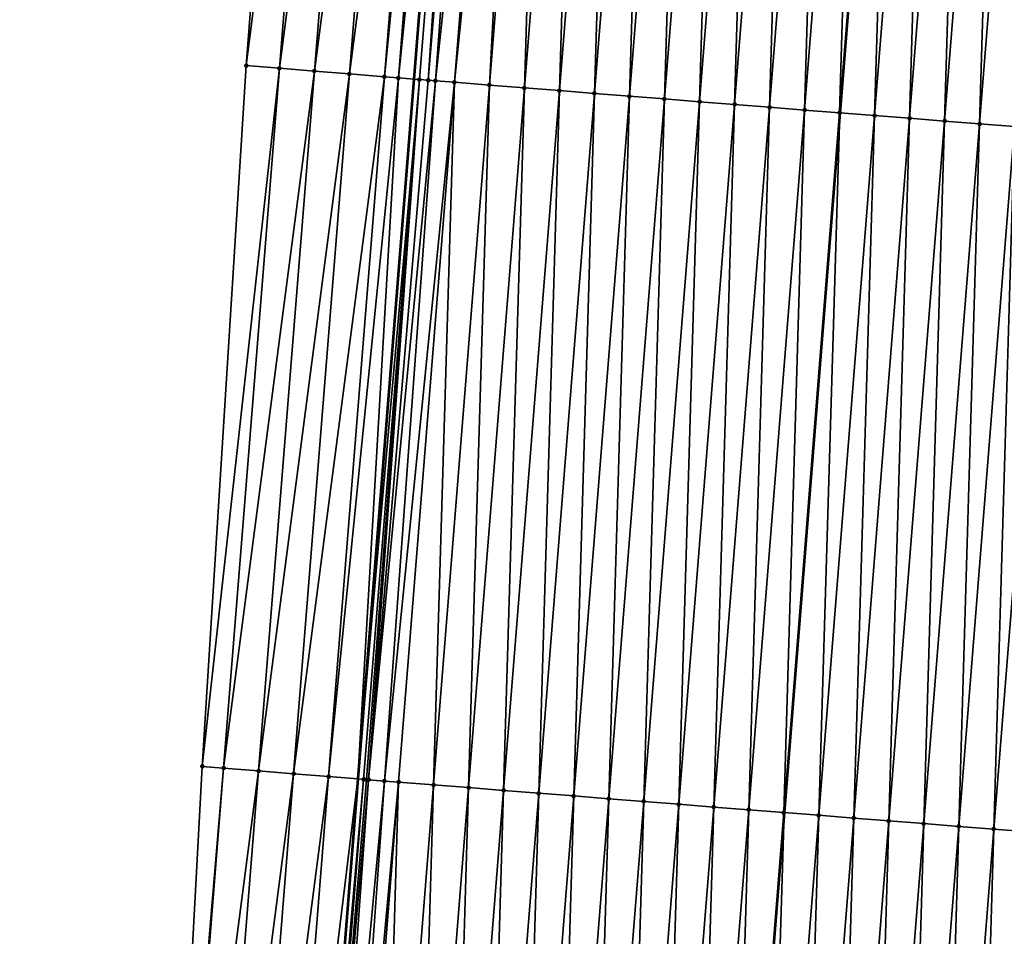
# Model space of a CAD drawing. Header units: feet. Extents: x 2017424 to 2024169, y 808042 to 818730.
# Tile 96 of 256: x 2023627 to 2023655, y 811117 to 811143. Entities that reach past the tile are written whole.
import ezdxf

# ---------------------------------------------------------------- set-up
doc = ezdxf.new("R2010")
doc.units = ezdxf.units.FT
doc.header["$MEASUREMENT"] = 0
for name, color, linetype, lineweight in [('EP_Travel Lane', 172, 'Continuous', 53), ('NB-Road Shots', 141, 'Continuous', 100), ('NB-Road X-Section', 40, 'Continuous', 13), ('STRIPING', 60, 'Continuous', 53)]:
    doc.layers.add(name, color=color, linetype=linetype, lineweight=lineweight)
doc.layers.add('I-77-MM15-17_NB-Surface-BORDER', color=7, linetype='Continuous')
doc.layers.add('I-77-MM15-17_NB-Surface-TIN', color=7, linetype='Continuous')

msp = doc.modelspace()

# ---------------------------------------------------------------- linework, layer by layer
at = {"layer": 'EP_Travel Lane'}
msp.add_polyline3d([(2023653.867909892, 811341.0064724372, 322.7470970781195), (2023652.255299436, 811321.0824451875, 322.0886459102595), (2023650.642672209, 811301.158210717, 321.4362329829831), (2023649.030079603, 811281.2344039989, 320.7713560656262), (2023647.417599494, 811261.3119871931, 320.0659940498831), (2023645.805197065, 811241.3905301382, 319.3326731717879), (2023644.192728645, 811221.4682577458, 318.623104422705), (2023642.580251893, 811201.5458824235, 317.9165338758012), (2023640.967806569, 811181.6238953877, 317.1986529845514), (2023639.833443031, 811167.6086755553, 316.6899796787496), (2023639.355366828, 811161.7019773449, 316.4787642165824), (2023637.758929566, 811141.7648257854, 315.7900399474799), (2023636.170137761, 811121.8403172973, 315.090254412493), (2023634.581368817, 811101.9160954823, 314.3822462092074), (2023632.992559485, 811081.9913671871, 313.6887602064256), (2023631.403620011, 811062.0650068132, 313.0420746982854)], dxfattribs=at)
at = {"layer": 'I-77-MM15-17_NB-Surface-BORDER', "color": 3, "linetype": 'Continuous', "lineweight": -3}
msp.add_polyline3d([(2023626.538990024, 811062.4591581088, 312.8642135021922), (2023628.913183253, 811082.3210634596, 313.5632817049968), (2023630.659909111, 811102.2326302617, 314.2729849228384), (2023631.737265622, 811122.1979233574, 314.9727057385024), (2023632.989990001, 811142.1491941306, 315.6735166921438), (2023634.531427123, 811162.0954678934, 316.3505760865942), (2023635.007824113, 811168.0022780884, 316.5624701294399), (2023636.13821773, 811182.017942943, 317.067529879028), (2023637.7449928, 811201.9402253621, 317.7900971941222), (2023640.348497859, 811221.7817024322, 318.5247307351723), (2023641.955325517, 811241.7046368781, 319.2283055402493), (2023642.978460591, 811261.6748807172, 319.9251303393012), (2023644.831817, 811281.578323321, 320.6173826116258), (2023646.851594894, 811301.4682327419, 321.3128477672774), (2023648.521568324, 811321.3878087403, 321.9662261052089), (2023650.249993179, 811341.3034614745, 322.5967161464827)], dxfattribs=at)
at = {"layer": 'I-77-MM15-17_NB-Surface-TIN', "color": 128, "linetype": 'Continuous', "lineweight": -3}
for points in [[(2023632.989990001, 811142.1491941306, 315.6735166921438), (2023635.528129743, 811162.0143232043, 316.3725264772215), (2023634.531427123, 811162.0954678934, 316.3505760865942)], [(2023632.989990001, 811142.1491941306, 315.6735166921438), (2023633.932953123, 811142.073259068, 315.6946719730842), (2023635.528129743, 811162.0143232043, 316.3725264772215)], [(2023633.932953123, 811142.073259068, 315.6946719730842), (2023636.524810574, 811161.9329083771, 316.4023456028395), (2023635.528129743, 811162.0143232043, 316.3725264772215)], [(2023633.932953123, 811142.073259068, 315.6946719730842), (2023634.929710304, 811141.9927848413, 315.7229391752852), (2023636.524810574, 811161.9329083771, 316.4023456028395)], [(2023634.929710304, 811141.9927848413, 315.7229391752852), (2023637.521504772, 811161.8516592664, 316.4273376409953), (2023636.524810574, 811161.9329083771, 316.4023456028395)], [(2023634.929710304, 811141.9927848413, 315.7229391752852), (2023635.926465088, 811141.9122805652, 315.7520680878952), (2023637.521504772, 811161.8516592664, 316.4273376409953)], [(2023635.926465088, 811141.9122805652, 315.7520680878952), (2023638.51817732, 811161.7701417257, 316.4601486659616), (2023637.521504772, 811161.8516592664, 316.4273376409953)], [(2023635.926465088, 811141.9122805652, 315.7520680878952), (2023636.923225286, 811141.8318441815, 315.7792500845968), (2023638.51817732, 811161.7701417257, 316.4601486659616)], [(2023636.923225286, 811141.8318441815, 315.7792500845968), (2023638.888779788, 811161.7397786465, 316.4738429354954), (2023638.51817732, 811161.7701417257, 316.4601486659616)], [(2023636.923225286, 811141.8318441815, 315.7792500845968), (2023637.321440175, 811141.799718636, 315.7898379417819), (2023638.888779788, 811161.7397786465, 316.4738429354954)], [(2023637.321440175, 811141.799718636, 315.7898379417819), (2023639.355366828, 811161.7019773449, 316.4787642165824), (2023638.888779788, 811161.7397786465, 316.4738429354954)], [(2023637.321440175, 811141.799718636, 315.7898379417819), (2023637.758929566, 811141.7648257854, 315.7900399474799), (2023639.355366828, 811161.7019773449, 316.4787642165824)], [(2023639.514884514, 811161.6890537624, 316.4804467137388), (2023639.355366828, 811161.7019773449, 316.4787642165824), (2023637.758929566, 811141.7648257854, 315.7900399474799)], [(2023637.920030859, 811141.7519768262, 315.7901143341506), (2023639.514884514, 811161.6890537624, 316.4804467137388), (2023637.758929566, 811141.7648257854, 315.7900399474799)], [(2023637.920030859, 811141.7519768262, 315.7901143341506), (2023638.172350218, 811141.731765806, 315.7927036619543), (2023639.514884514, 811161.6890537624, 316.4804467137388)], [(2023638.172350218, 811141.731765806, 315.7927036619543), (2023639.836148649, 811161.6629842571, 316.485044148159), (2023639.514884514, 811161.6890537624, 316.4804467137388)], [(2023638.172350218, 811141.731765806, 315.7927036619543), (2023638.377228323, 811141.7154869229, 315.791043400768), (2023639.836148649, 811161.6629842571, 316.485044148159)], [(2023638.377228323, 811141.7154869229, 315.791043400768), (2023640.511664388, 811161.608866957, 316.4744953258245), (2023639.836148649, 811161.6629842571, 316.485044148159)], [(2023638.377228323, 811141.7154869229, 315.791043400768), (2023638.916897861, 811141.6728798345, 315.7788872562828), (2023640.511664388, 811161.608866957, 316.4744953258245)], [(2023638.916897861, 811141.6728798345, 315.7788872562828), (2023640.964148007, 811161.5725442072, 316.4695456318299), (2023640.511664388, 811161.608866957, 316.4744953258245)], [(2023638.916897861, 811141.6728798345, 315.7788872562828), (2023639.913788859, 811141.594083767, 315.7590307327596), (2023640.964148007, 811161.5725442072, 316.4695456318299)], [(2023639.913788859, 811141.594083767, 315.7590307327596), (2023641.508471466, 811161.5290174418, 316.4587191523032), (2023640.964148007, 811161.5725442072, 316.4695456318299)], [(2023639.913788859, 811141.594083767, 315.7590307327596), (2023640.910684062, 811141.5153404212, 315.7376623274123), (2023641.508471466, 811161.5290174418, 316.4587191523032)], [(2023640.910684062, 811141.5153404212, 315.7376623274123), (2023642.505290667, 811161.4493182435, 316.4385644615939), (2023641.508471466, 811161.5290174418, 316.4587191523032)], [(2023640.910684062, 811141.5153404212, 315.7376623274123), (2023641.907565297, 811141.4364219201, 315.7213167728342), (2023642.505290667, 811161.4493182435, 316.4385644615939)], [(2023641.907565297, 811141.4364219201, 315.7213167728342), (2023643.502095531, 811161.369441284, 316.4235877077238), (2023642.505290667, 811161.4493182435, 316.4385644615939)], [(2023641.907565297, 811141.4364219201, 315.7213167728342), (2023642.904445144, 811141.3574860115, 315.7054703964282), (2023643.502095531, 811161.369441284, 316.4235877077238)], [(2023642.904445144, 811141.3574860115, 315.7054703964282), (2023644.498895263, 811161.2895006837, 316.4104647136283), (2023643.502095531, 811161.369441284, 316.4235877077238)], [(2023642.904445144, 811141.3574860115, 315.7054703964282), (2023643.901325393, 811141.2785551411, 315.6894795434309), (2023644.498895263, 811161.2895006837, 316.4104647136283)], [(2023643.901325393, 811141.2785551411, 315.6894795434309), (2023645.49570034, 811161.2096263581, 316.3954112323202), (2023644.498895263, 811161.2895006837, 316.4104647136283)], [(2023643.901325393, 811141.2785551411, 315.6894795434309), (2023644.898219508, 811141.1997981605, 315.6685021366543), (2023645.49570034, 811161.2096263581, 316.3954112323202)], [(2023644.898219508, 811141.1997981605, 315.6685021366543), (2023646.492513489, 811161.1298521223, 316.3774422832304), (2023645.49570034, 811161.2096263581, 316.3954112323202)], [(2023644.898219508, 811141.1997981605, 315.6685021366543), (2023645.895115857, 811141.1210692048, 315.6467210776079), (2023646.492513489, 811161.1298521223, 316.3774422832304)], [(2023645.895115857, 811141.1210692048, 315.6467210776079), (2023647.489332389, 811161.050149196, 316.3573961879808), (2023646.492513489, 811161.1298521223, 316.3774422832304)], [(2023645.895115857, 811141.1210692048, 315.6467210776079), (2023646.891984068, 811141.0419873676, 315.6350594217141), (2023647.489332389, 811161.050149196, 316.3573961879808)], [(2023646.891984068, 811141.0419873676, 315.6350594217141), (2023648.486154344, 811160.9704841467, 316.3362467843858), (2023647.489332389, 811161.050149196, 316.3573961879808)], [(2023646.891984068, 811141.0419873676, 315.6350594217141), (2023647.888855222, 811140.9629424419, 315.6223392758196), (2023648.486154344, 811160.9704841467, 316.3362467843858)], [(2023647.888855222, 811140.9629424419, 315.6223392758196), (2023649.482960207, 811160.8906195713, 316.3209092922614), (2023648.486154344, 811160.9704841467, 316.3362467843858)], [(2023647.888855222, 811140.9629424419, 315.6223392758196), (2023648.885749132, 811140.8841828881, 315.6014356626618), (2023649.482960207, 811160.8906195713, 316.3209092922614)], [(2023648.885749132, 811140.8841828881, 315.6014356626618), (2023650.479779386, 811160.8109200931, 316.3007627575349), (2023649.482960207, 811160.8906195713, 316.3209092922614)], [(2023648.885749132, 811140.8841828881, 315.6014356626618), (2023649.882648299, 811140.8054892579, 315.5786415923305), (2023650.479779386, 811160.8109200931, 316.3007627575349)], [(2023649.882648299, 811140.8054892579, 315.5786415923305), (2023651.476601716, 811160.7312596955, 316.2794778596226), (2023650.479779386, 811160.8109200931, 316.3007627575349)], [(2023649.882648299, 811140.8054892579, 315.5786415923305), (2023649.890630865, 811140.8048597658, 315.578440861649), (2023651.476601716, 811160.7312596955, 316.2794778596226)], [(2023651.476601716, 811160.7312596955, 316.2794778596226), (2023649.890630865, 811140.8048597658, 315.578440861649), (2023651.48457801, 811160.7306233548, 316.2792762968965)], [(2023650.879553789, 811140.7268749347, 315.5535732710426), (2023651.48457801, 811160.7306233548, 316.2792762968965), (2023649.890630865, 811140.8048597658, 315.578440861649)], [(2023650.879553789, 811140.7268749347, 315.5535732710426), (2023652.47343486, 811160.651733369, 316.2542876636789), (2023651.48457801, 811160.7306233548, 316.2792762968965)], [(2023650.879553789, 811140.7268749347, 315.5535732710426), (2023651.87646625, 811140.6483480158, 315.5259985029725), (2023652.47343486, 811160.651733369, 316.2542876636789)], [(2023651.87646625, 811140.6483480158, 315.5259985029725), (2023653.470270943, 811160.5722434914, 316.2280357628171), (2023652.47343486, 811160.651733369, 316.2542876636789)], [(2023651.87646625, 811140.6483480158, 315.5259985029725), (2023652.873368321, 811140.5696908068, 315.502160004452), (2023653.470270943, 811160.5722434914, 316.2280357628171)], [(2023652.873368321, 811140.5696908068, 315.502160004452), (2023654.467104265, 811160.4927193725, 316.2027812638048), (2023653.470270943, 811160.5722434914, 316.2280357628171)], [(2023652.873368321, 811140.5696908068, 315.502160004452), (2023653.870270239, 811140.4910316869, 315.4783762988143), (2023654.467104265, 811160.4927193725, 316.2027812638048)], [(2023653.870270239, 811140.4910316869, 315.4783762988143), (2023655.463928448, 811160.4130819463, 316.180827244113), (2023654.467104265, 811160.4927193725, 316.2027812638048)], [(2023653.870270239, 811140.4910316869, 315.4783762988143), (2023654.867146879, 811140.4120555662, 315.4636830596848), (2023655.463928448, 811160.4130819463, 316.180827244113)], [(2023631.737265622, 811122.1979233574, 314.9727057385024), (2023633.932953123, 811142.073259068, 315.6946719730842), (2023632.989990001, 811142.1491941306, 315.6735166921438)], [(2023631.737265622, 811122.1979233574, 314.9727057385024), (2023632.344180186, 811122.1490469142, 314.9863999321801), (2023633.932953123, 811142.073259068, 315.6946719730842)], [(2023632.344180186, 811122.1490469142, 314.9863999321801), (2023634.929710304, 811141.9927848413, 315.7229391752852), (2023633.932953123, 811142.073259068, 315.6946719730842)], [(2023632.344180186, 811122.1490469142, 314.9863999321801), (2023633.340931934, 811122.0685045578, 315.0166207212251), (2023634.929710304, 811141.9927848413, 315.7229391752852)], [(2023633.340931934, 811122.0685045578, 315.0166207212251), (2023635.926465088, 811141.9122805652, 315.7520680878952), (2023634.929710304, 811141.9927848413, 315.7229391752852)], [(2023633.340931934, 811122.0685045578, 315.0166207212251), (2023634.337688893, 811121.9880275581, 315.0449673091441), (2023635.926465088, 811141.9122805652, 315.7520680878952)], [(2023634.337688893, 811121.9880275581, 315.0449673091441), (2023636.923225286, 811141.8318441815, 315.7792500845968), (2023635.926465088, 811141.9122805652, 315.7520680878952)], [(2023634.337688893, 811121.9880275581, 315.0449673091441), (2023635.334447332, 811121.9075691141, 315.0727817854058), (2023636.923225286, 811141.8318441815, 315.7792500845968)], [(2023635.334447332, 811121.9075691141, 315.0727817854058), (2023637.321440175, 811141.799718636, 315.7898379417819), (2023636.923225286, 811141.8318441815, 315.7792500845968)], [(2023635.334447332, 811121.9075691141, 315.0727817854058), (2023636.170137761, 811121.8403172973, 315.090254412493), (2023637.321440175, 811141.799718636, 315.7898379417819)], [(2023637.321440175, 811141.799718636, 315.7898379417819), (2023636.170137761, 811121.8403172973, 315.090254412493), (2023637.758929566, 811141.7648257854, 315.7900399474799)], [(2023637.920030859, 811141.7519768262, 315.7901143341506), (2023637.758929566, 811141.7648257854, 315.7900399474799), (2023636.170137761, 811121.8403172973, 315.090254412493)], [(2023636.331225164, 811121.82735386, 315.0936224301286), (2023637.920030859, 811141.7519768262, 315.7901143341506), (2023636.170137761, 811121.8403172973, 315.090254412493)], [(2023636.331225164, 811121.82735386, 315.0936224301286), (2023636.41560081, 811121.8206123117, 315.0940032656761), (2023637.920030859, 811141.7519768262, 315.7901143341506)], [(2023636.41560081, 811121.8206123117, 315.0940032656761), (2023636.473986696, 811121.8159539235, 315.094078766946), (2023637.920030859, 811141.7519768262, 315.7901143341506)], [(2023636.473986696, 811121.8159539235, 315.094078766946), (2023638.172350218, 811141.731765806, 315.7927036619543), (2023637.920030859, 811141.7519768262, 315.7901143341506)], [(2023636.473986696, 811121.8159539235, 315.094078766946), (2023638.377228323, 811141.7154869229, 315.791043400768), (2023638.172350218, 811141.731765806, 315.7927036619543)], [(2023636.473986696, 811121.8159539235, 315.094078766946), (2023636.922383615, 811121.7803333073, 315.0902341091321), (2023638.377228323, 811141.7154869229, 315.791043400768)], [(2023636.922383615, 811121.7803333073, 315.0902341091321), (2023638.916897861, 811141.6728798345, 315.7788872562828), (2023638.377228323, 811141.7154869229, 315.791043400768)], [(2023636.922383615, 811121.7803333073, 315.0902341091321), (2023637.328095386, 811121.7482972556, 315.0812370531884), (2023638.916897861, 811141.6728798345, 315.7788872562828)], [(2023637.328095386, 811121.7482972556, 315.0812370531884), (2023638.324995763, 811121.6696188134, 315.0580073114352), (2023638.916897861, 811141.6728798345, 315.7788872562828)], [(2023638.324995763, 811121.6696188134, 315.0580073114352), (2023639.913788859, 811141.594083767, 315.7590307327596), (2023638.916897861, 811141.6728798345, 315.7788872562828)], [(2023638.324995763, 811121.6696188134, 315.0580073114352), (2023639.32189573, 811121.5909352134, 315.0349254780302), (2023639.913788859, 811141.594083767, 315.7590307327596)], [(2023639.32189573, 811121.5909352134, 315.0349254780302), (2023640.910684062, 811141.5153404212, 315.7376623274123), (2023639.913788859, 811141.594083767, 315.7590307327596)], [(2023639.32189573, 811121.5909352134, 315.0349254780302), (2023640.31877848, 811121.5120357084, 315.0180350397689), (2023640.910684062, 811141.5153404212, 315.7376623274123)], [(2023640.31877848, 811121.5120357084, 315.0180350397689), (2023641.907565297, 811141.4364219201, 315.7213167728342), (2023640.910684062, 811141.5153404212, 315.7376623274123)], [(2023640.31877848, 811121.5120357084, 315.0180350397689), (2023641.31565917, 811121.4331103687, 315.0018854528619), (2023641.907565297, 811141.4364219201, 315.7213167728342)], [(2023641.31565917, 811121.4331103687, 315.0018854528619), (2023642.904445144, 811141.3574860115, 315.7054703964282), (2023641.907565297, 811141.4364219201, 315.7213167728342)], [(2023641.31565917, 811121.4331103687, 315.0018854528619), (2023642.312544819, 811121.3542472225, 314.9839523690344), (2023642.904445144, 811141.3574860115, 315.7054703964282)], [(2023642.312544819, 811121.3542472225, 314.9839523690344), (2023643.901325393, 811141.2785551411, 315.6894795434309), (2023642.904445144, 811141.3574860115, 315.7054703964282)], [(2023642.312544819, 811121.3542472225, 314.9839523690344), (2023643.309435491, 811121.2754470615, 314.9642131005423), (2023643.901325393, 811141.2785551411, 315.6894795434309)], [(2023643.309435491, 811121.2754470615, 314.9642131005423), (2023644.898219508, 811141.1997981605, 315.6685021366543), (2023643.901325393, 811141.2785551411, 315.6894795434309)], [(2023643.309435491, 811121.2754470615, 314.9642131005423), (2023644.306331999, 811121.196720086, 314.942375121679), (2023644.898219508, 811141.1997981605, 315.6685021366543)], [(2023644.306331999, 811121.196720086, 314.942375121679), (2023645.895115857, 811141.1210692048, 315.6467210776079), (2023644.898219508, 811141.1997981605, 315.6685021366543)], [(2023644.306331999, 811121.196720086, 314.942375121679), (2023645.303233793, 811121.1180594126, 314.9186358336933), (2023645.895115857, 811141.1210692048, 315.6467210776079)], [(2023645.303233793, 811121.1180594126, 314.9186358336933), (2023646.891984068, 811141.0419873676, 315.6350594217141), (2023645.895115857, 811141.1210692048, 315.6467210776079)], [(2023645.303233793, 811121.1180594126, 314.9186358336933), (2023646.300120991, 811121.0392156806, 314.9001460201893), (2023646.891984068, 811141.0419873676, 315.6350594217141)], [(2023646.300120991, 811121.0392156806, 314.9001460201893), (2023647.888855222, 811140.9629424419, 315.6223392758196), (2023646.891984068, 811141.0419873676, 315.6350594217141)], [(2023646.300120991, 811121.0392156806, 314.9001460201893), (2023647.297007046, 811120.960357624, 314.882066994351), (2023647.888855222, 811140.9629424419, 315.6223392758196)], [(2023647.297007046, 811120.960357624, 314.882066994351), (2023648.885749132, 811140.8841828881, 315.6014356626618), (2023647.888855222, 811140.9629424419, 315.6223392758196)], [(2023647.297007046, 811120.960357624, 314.882066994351), (2023648.293914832, 811120.8817720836, 314.8561731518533), (2023648.885749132, 811140.8841828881, 315.6014356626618)], [(2023648.293914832, 811120.8817720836, 314.8561731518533), (2023649.882648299, 811140.8054892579, 315.5786415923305), (2023648.885749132, 811140.8841828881, 315.6014356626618)], [(2023648.293914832, 811120.8817720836, 314.8561731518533), (2023648.301897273, 811120.8811428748, 314.8559646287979), (2023649.882648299, 811140.8054892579, 315.5786415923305)], [(2023649.882648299, 811140.8054892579, 315.5786415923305), (2023648.301897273, 811120.8811428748, 314.8559646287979), (2023649.890630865, 811140.8048597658, 315.578440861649)], [(2023649.290823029, 811120.803191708, 314.8301311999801), (2023649.890630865, 811140.8048597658, 315.578440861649), (2023648.301897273, 811120.8811428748, 314.8559646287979)], [(2023649.290823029, 811120.803191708, 314.8301311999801), (2023650.879553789, 811140.7268749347, 315.5535732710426), (2023649.890630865, 811140.8048597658, 315.578440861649)], [(2023649.290823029, 811120.803191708, 314.8301311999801), (2023650.287732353, 811120.7246254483, 314.8036844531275), (2023650.879553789, 811140.7268749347, 315.5535732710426)], [(2023650.287732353, 811120.7246254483, 314.8036844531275), (2023651.87646625, 811140.6483480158, 315.5259985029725), (2023650.879553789, 811140.7268749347, 315.5535732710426)], [(2023650.287732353, 811120.7246254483, 314.8036844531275), (2023651.284640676, 811120.6460466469, 314.7775973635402), (2023651.87646625, 811140.6483480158, 315.5259985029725)], [(2023651.284640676, 811120.6460466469, 314.7775973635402), (2023652.873368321, 811140.5696908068, 315.502160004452), (2023651.87646625, 811140.6483480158, 315.5259985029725)], [(2023651.284640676, 811120.6460466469, 314.7775973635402), (2023652.281539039, 811120.5673429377, 314.7550921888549), (2023652.873368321, 811140.5696908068, 315.502160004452)], [(2023652.281539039, 811120.5673429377, 314.7550921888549), (2023653.870270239, 811140.4910316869, 315.4783762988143), (2023652.873368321, 811140.5696908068, 315.502160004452)], [(2023652.281539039, 811120.5673429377, 314.7550921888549), (2023653.278410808, 811120.4883057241, 314.7421507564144), (2023653.870270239, 811140.4910316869, 315.4783762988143)], [(2023653.278410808, 811120.4883057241, 314.7421507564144), (2023654.867146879, 811140.4120555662, 315.4636830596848), (2023653.870270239, 811140.4910316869, 315.4783762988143)], [(2023653.278410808, 811120.4883057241, 314.7421507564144), (2023654.275281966, 811120.4092608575, 314.7294287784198), (2023654.867146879, 811140.4120555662, 315.4636830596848)], [(2023654.275281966, 811120.4092608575, 314.7294287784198), (2023655.864043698, 811140.3333324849, 315.4417335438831), (2023654.867146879, 811140.4120555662, 315.4636830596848)], [(2023654.275281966, 811120.4092608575, 314.7294287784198), (2023655.272188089, 811120.3306544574, 314.7041331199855), (2023655.864043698, 811140.3333324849, 315.4417335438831)], [(2023630.659909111, 811102.2326302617, 314.2729849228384), (2023632.344180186, 811122.1490469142, 314.9863999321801), (2023631.737265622, 811122.1979233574, 314.9727057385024)], [(2023630.659909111, 811102.2326302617, 314.2729849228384), (2023630.755412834, 811102.2249048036, 314.2761169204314), (2023632.344180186, 811122.1490469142, 314.9863999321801)], [(2023630.755412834, 811102.2249048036, 314.2761169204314), (2023633.340931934, 811122.0685045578, 315.0166207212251), (2023632.344180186, 811122.1490469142, 314.9863999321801)], [(2023630.755412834, 811102.2249048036, 314.2761169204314), (2023631.7521648, 811102.1443651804, 314.3062593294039), (2023633.340931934, 811122.0685045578, 315.0166207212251)], [(2023631.7521648, 811102.1443651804, 314.3062593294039), (2023634.337688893, 811121.9880275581, 315.0449673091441), (2023633.340931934, 811122.0685045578, 315.0166207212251)], [(2023631.7521648, 811102.1443651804, 314.3062593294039), (2023632.748929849, 811102.0639896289, 314.3316967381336), (2023634.337688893, 811121.9880275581, 315.0449673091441)], [(2023632.748929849, 811102.0639896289, 314.3316967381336), (2023635.334447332, 811121.9075691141, 315.0727817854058), (2023634.337688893, 811121.9880275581, 315.0449673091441)], [(2023632.748929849, 811102.0639896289, 314.3316967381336), (2023633.74568539, 811101.9834948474, 314.3605532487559), (2023635.334447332, 811121.9075691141, 315.0727817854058)], [(2023633.74568539, 811101.9834948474, 314.3605532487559), (2023636.170137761, 811121.8403172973, 315.090254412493), (2023635.334447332, 811121.9075691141, 315.0727817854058)], [(2023633.74568539, 811101.9834948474, 314.3605532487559), (2023634.581368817, 811101.9160954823, 314.3822462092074), (2023636.170137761, 811121.8403172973, 315.090254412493)], [(2023636.331225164, 811121.82735386, 315.0936224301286), (2023636.170137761, 811121.8403172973, 315.090254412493), (2023634.581368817, 811101.9160954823, 314.3822462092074)], [(2023634.742449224, 811101.9031040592, 314.3864275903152), (2023636.331225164, 811121.82735386, 315.0936224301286), (2023634.581368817, 811101.9160954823, 314.3822462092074)], [(2023634.742449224, 811101.9031040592, 314.3864275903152), (2023636.41560081, 811121.8206123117, 315.0940032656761), (2023636.331225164, 811121.82735386, 315.0936224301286)], [(2023634.742449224, 811101.9031040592, 314.3864275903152), (2023636.473986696, 811121.8159539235, 315.094078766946), (2023636.41560081, 811121.8206123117, 315.0940032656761)], [(2023634.742449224, 811101.9031040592, 314.3864275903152), (2023635.04822874, 811101.8786495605, 314.388461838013), (2023636.473986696, 811121.8159539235, 315.094078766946)], [(2023635.04822874, 811101.8786495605, 314.388461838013), (2023636.922383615, 811121.7803333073, 315.0902341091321), (2023636.473986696, 811121.8159539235, 315.094078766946)], [(2023635.04822874, 811101.8786495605, 314.388461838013), (2023635.499189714, 811101.8428341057, 314.3843430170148), (2023636.922383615, 811121.7803333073, 315.0902341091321)], [(2023635.499189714, 811101.8428341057, 314.3843430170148), (2023637.328095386, 811121.7482972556, 315.0812370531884), (2023636.922383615, 811121.7803333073, 315.0902341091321)], [(2023635.499189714, 811101.8428341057, 314.3843430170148), (2023635.739302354, 811101.8238331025, 314.3801890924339), (2023637.328095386, 811121.7482972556, 315.0812370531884)], [(2023635.739302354, 811101.8238331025, 314.3801890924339), (2023636.736197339, 811101.7450870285, 314.3588987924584), (2023637.328095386, 811121.7482972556, 315.0812370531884)], [(2023636.736197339, 811101.7450870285, 314.3588987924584), (2023638.324995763, 811121.6696188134, 315.0580073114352), (2023637.328095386, 811121.7482972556, 315.0812370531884)], [(2023636.736197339, 811101.7450870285, 314.3588987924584), (2023637.733090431, 811101.6663172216, 314.3382890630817), (2023638.324995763, 811121.6696188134, 315.0580073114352)], [(2023637.733090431, 811101.6663172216, 314.3382890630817), (2023639.32189573, 811121.5909352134, 315.0349254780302), (2023638.324995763, 811121.6696188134, 315.0580073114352)], [(2023637.733090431, 811101.6663172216, 314.3382890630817), (2023638.729972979, 811101.5874151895, 314.3214710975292), (2023639.32189573, 811121.5909352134, 315.0349254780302)], [(2023638.729972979, 811101.5874151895, 314.3214710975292), (2023640.31877848, 811121.5120357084, 315.0180350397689), (2023639.32189573, 811121.5909352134, 315.0349254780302)], [(2023638.729972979, 811101.5874151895, 314.3214710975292), (2023639.7268503, 811101.508447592, 314.3065333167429), (2023640.31877848, 811121.5120357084, 315.0180350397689)], [(2023639.7268503, 811101.508447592, 314.3065333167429), (2023641.31565917, 811121.4331103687, 315.0018854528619), (2023640.31877848, 811121.5120357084, 315.0180350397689)], [(2023639.7268503, 811101.508447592, 314.3065333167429), (2023640.72373683, 811101.4295954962, 314.2882833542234), (2023641.31565917, 811121.4331103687, 315.0018854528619)], [(2023640.72373683, 811101.4295954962, 314.2882833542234), (2023642.312544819, 811121.3542472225, 314.9839523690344), (2023641.31565917, 811121.4331103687, 315.0018854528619)], [(2023640.72373683, 811101.4295954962, 314.2882833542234), (2023641.720637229, 811101.3509173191, 314.2650460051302), (2023642.312544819, 811121.3542472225, 314.9839523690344)], [(2023641.720637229, 811101.3509173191, 314.2650460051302), (2023643.309435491, 811121.2754470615, 314.9642131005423), (2023642.312544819, 811121.3542472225, 314.9839523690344)], [(2023641.720637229, 811101.3509173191, 314.2650460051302), (2023642.717541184, 811101.2722837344, 314.2405299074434), (2023643.309435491, 811121.2754470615, 314.9642131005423)], [(2023642.717541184, 811101.2722837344, 314.2405299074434), (2023644.306331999, 811121.196720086, 314.942375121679), (2023643.309435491, 811121.2754470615, 314.9642131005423)], [(2023642.717541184, 811101.2722837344, 314.2405299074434), (2023643.714436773, 811101.1935452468, 314.21902205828), (2023644.306331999, 811121.196720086, 314.942375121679)], [(2023643.714436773, 811101.1935452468, 314.21902205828), (2023645.303233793, 811121.1180594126, 314.9186358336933), (2023644.306331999, 811121.196720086, 314.942375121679)], [(2023643.714436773, 811101.1935452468, 314.21902205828), (2023644.711319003, 811101.1146392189, 314.2023186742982), (2023645.303233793, 811121.1180594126, 314.9186358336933)], [(2023644.711319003, 811101.1146392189, 314.2023186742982), (2023646.300120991, 811121.0392156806, 314.9001460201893), (2023645.303233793, 811121.1180594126, 314.9186358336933)], [(2023644.711319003, 811101.1146392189, 314.2023186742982), (2023645.708211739, 811101.0358649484, 314.181836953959), (2023646.300120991, 811121.0392156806, 314.9001460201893)], [(2023645.708211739, 811101.0358649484, 314.181836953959), (2023647.297007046, 811120.960357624, 314.882066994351), (2023646.300120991, 811121.0392156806, 314.9001460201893)], [(2023645.708211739, 811101.0358649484, 314.181836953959), (2023646.705106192, 811100.9571122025, 314.1607379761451), (2023647.297007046, 811120.960357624, 314.882066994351)], [(2023646.705106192, 811100.9571122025, 314.1607379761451), (2023648.293914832, 811120.8817720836, 314.8561731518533), (2023647.297007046, 811120.960357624, 314.882066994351)], [(2023646.705106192, 811100.9571122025, 314.1607379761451), (2023646.713088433, 811100.9564823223, 314.1605490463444), (2023648.293914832, 811120.8817720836, 314.8561731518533)], [(2023648.293914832, 811120.8817720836, 314.8561731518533), (2023646.713088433, 811100.9564823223, 314.1605490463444), (2023648.301897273, 811120.8811428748, 314.8559646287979)], [(2023647.702007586, 811100.8784465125, 314.1371425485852), (2023648.301897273, 811120.8811428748, 314.8559646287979), (2023646.713088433, 811100.9564823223, 314.1605490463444)], [(2023647.702007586, 811100.8784465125, 314.1371425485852), (2023649.290823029, 811120.803191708, 314.8301311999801), (2023648.301897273, 811120.8811428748, 314.8559646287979)], [(2023647.702007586, 811100.8784465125, 314.1371425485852), (2023648.698918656, 811100.7999021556, 314.1100677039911), (2023649.290823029, 811120.803191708, 314.8301311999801)], [(2023648.698918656, 811100.7999021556, 314.1100677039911), (2023650.287732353, 811120.7246254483, 314.8036844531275), (2023649.290823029, 811120.803191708, 314.8301311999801)], [(2023648.698918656, 811100.7999021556, 314.1100677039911), (2023649.695824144, 811100.7212878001, 314.0850001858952), (2023650.287732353, 811120.7246254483, 314.8036844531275)], [(2023649.695824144, 811100.7212878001, 314.0850001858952), (2023651.284640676, 811120.6460466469, 314.7775973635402), (2023650.287732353, 811120.7246254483, 314.8036844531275)], [(2023649.695824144, 811100.7212878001, 314.0850001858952), (2023650.692719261, 811100.6425433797, 314.0636624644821), (2023651.284640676, 811120.6460466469, 314.7775973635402)], [(2023650.692719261, 811100.6425433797, 314.0636624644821), (2023652.281539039, 811120.5673429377, 314.7550921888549), (2023651.284640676, 811120.6460466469, 314.7775973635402)], [(2023650.692719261, 811100.6425433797, 314.0636624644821), (2023651.68960541, 811100.563686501, 314.0455496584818), (2023652.281539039, 811120.5673429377, 314.7550921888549)], [(2023651.68960541, 811100.563686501, 314.0455496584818), (2023653.278410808, 811120.4883057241, 314.7421507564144), (2023652.281539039, 811120.5673429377, 314.7550921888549)], [(2023651.68960541, 811100.563686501, 314.0455496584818), (2023652.686493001, 811100.4848477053, 314.0269182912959), (2023653.278410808, 811120.4883057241, 314.7421507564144)], [(2023652.686493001, 811100.4848477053, 314.0269182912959), (2023654.275281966, 811120.4092608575, 314.7294287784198), (2023653.278410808, 811120.4883057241, 314.7421507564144)], [(2023652.686493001, 811100.4848477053, 314.0269182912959), (2023653.683397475, 811100.4062206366, 314.002215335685), (2023654.275281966, 811120.4092608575, 314.7294287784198)], [(2023653.683397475, 811100.4062206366, 314.002215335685), (2023655.272188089, 811120.3306544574, 314.7041331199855), (2023654.275281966, 811120.4092608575, 314.7294287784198)], [(2023653.683397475, 811100.4062206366, 314.002215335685), (2023654.680316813, 811100.3277799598, 313.972167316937), (2023655.272188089, 811120.3306544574, 314.7041331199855)]]:
    msp.add_3dface(points, dxfattribs=at)
at = {"layer": 'NB-Road Shots', "lineweight": 100}
for p in [(2023632.989990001, 811142.1491941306, 315.6735166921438), (2023633.932953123, 811142.073259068, 315.6946719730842), (2023634.929710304, 811141.9927848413, 315.7229391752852), (2023635.926465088, 811141.9122805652, 315.7520680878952), (2023636.923225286, 811141.8318441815, 315.7792500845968), (2023637.321440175, 811141.799718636, 315.7898379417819), (2023637.920030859, 811141.7519768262, 315.7901143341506), (2023638.172350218, 811141.731765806, 315.7927036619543), (2023638.377228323, 811141.7154869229, 315.791043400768), (2023638.916897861, 811141.6728798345, 315.7788872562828), (2023639.913788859, 811141.594083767, 315.7590307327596), (2023640.910684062, 811141.5153404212, 315.7376623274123), (2023641.907565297, 811141.4364219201, 315.7213167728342), (2023642.904445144, 811141.3574860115, 315.7054703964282), (2023643.901325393, 811141.2785551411, 315.6894795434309), (2023644.898219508, 811141.1997981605, 315.6685021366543), (2023645.895115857, 811141.1210692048, 315.6467210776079), (2023646.891984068, 811141.0419873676, 315.6350594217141), (2023647.888855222, 811140.9629424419, 315.6223392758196), (2023648.885749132, 811140.8841828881, 315.6014356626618), (2023649.882648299, 811140.8054892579, 315.5786415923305), (2023650.879553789, 811140.7268749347, 315.5535732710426), (2023651.87646625, 811140.6483480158, 315.5259985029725), (2023652.873368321, 811140.5696908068, 315.502160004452), (2023653.870270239, 811140.4910316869, 315.4783762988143), (2023631.737265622, 811122.1979233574, 314.9727057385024), (2023632.344180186, 811122.1490469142, 314.9863999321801), (2023633.340931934, 811122.0685045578, 315.0166207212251), (2023634.337688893, 811121.9880275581, 315.0449673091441), (2023635.334447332, 811121.9075691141, 315.0727817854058), (2023636.331225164, 811121.82735386, 315.0936224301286), (2023636.41560081, 811121.8206123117, 315.0940032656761), (2023636.473986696, 811121.8159539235, 315.094078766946), (2023636.922383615, 811121.7803333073, 315.0902341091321), (2023637.328095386, 811121.7482972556, 315.0812370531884), (2023638.324995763, 811121.6696188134, 315.0580073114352), (2023639.32189573, 811121.5909352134, 315.0349254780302), (2023640.31877848, 811121.5120357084, 315.0180350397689), (2023641.31565917, 811121.4331103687, 315.0018854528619), (2023642.312544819, 811121.3542472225, 314.9839523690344), (2023643.309435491, 811121.2754470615, 314.9642131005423), (2023644.306331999, 811121.196720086, 314.942375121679), (2023645.303233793, 811121.1180594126, 314.9186358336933), (2023646.300120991, 811121.0392156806, 314.9001460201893), (2023647.297007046, 811120.960357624, 314.882066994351), (2023648.293914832, 811120.8817720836, 314.8561731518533), (2023649.290823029, 811120.803191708, 314.8301311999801), (2023650.287732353, 811120.7246254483, 314.8036844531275), (2023651.284640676, 811120.6460466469, 314.7775973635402), (2023652.281539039, 811120.5673429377, 314.7550921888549), (2023653.278410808, 811120.4883057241, 314.7421507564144), (2023654.275281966, 811120.4092608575, 314.7294287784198)]:
    msp.add_point(p, dxfattribs=at)
at = {"layer": 'NB-Road X-Section', "extrusion": (0.07943990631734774, 0.9962263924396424, 0.03496106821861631), "elevation": 968849.4684762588, "flags": 128}
msp.add_lwpolyline([(-1952803.249835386, -33577.68084227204), (-1952802.249835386, -33577.67083737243), (-1952801.249835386, -33577.66027154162), (-1952800.249835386, -33577.6460365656), (-1952799.249835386, -33577.63326399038), (-1952798.249835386, -33577.62038604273), (-1952797.249835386, -33577.60973429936), (-1952796.249835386, -33577.58709342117), (-1952795.249835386, -33577.55995500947), (-1952795.100486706, -33577.55531152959), (-1952794.249835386, -33577.52820299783), (-1952793.249835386, -33577.50048719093), (-1952792.249835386, -33577.47455164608), (-1952792.144486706, -33577.47142819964), (-1952791.249835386, -33577.44645188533), (-1952790.249835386, -33577.42311077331), (-1952789.249835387, -33577.40138788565), (-1952788.249835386, -33577.38094749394), (-1952787.249835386, -33577.36247855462), (-1952786.249835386, -33577.33744456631), (-1952785.249835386, -33577.3140683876), (-1952784.249835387, -33577.29181468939), (-1952783.249835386, -33577.26576100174), (-1952782.249835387, -33577.24296494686), (-1952781.249835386, -33577.22521282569), (-1952780.249835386, -33577.20557402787), (-1952779.249835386, -33577.17805226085), (-1952778.249835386, -33577.15141073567), (-1952777.249835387, -33577.1227914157), (-1952776.249835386, -33577.0971464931), (-1952775.249835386, -33577.0751835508), (-1952774.249835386, -33577.06048132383), (-1952773.249835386, -33577.03668306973), (-1952772.249835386, -33577.01282998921), (-1952771.249835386, -33576.98523835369), (-1952770.249835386, -33576.96015469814), (-1952769.249835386, -33576.93734668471), (-1952768.249835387, -33576.91643028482), (-1952767.249835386, -33576.90370235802), (-1952766.249835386, -33576.89203356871), (-1952765.249835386, -33576.87023918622), (-1952764.249835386, -33576.84924894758), (-1952763.249835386, -33576.83324831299), (-1952762.249835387, -33576.81739224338), (-1952761.249835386, -33576.80103669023), (-1952760.249835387, -33576.77965521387), (-1952759.249835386, -33576.75978654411), (-1952758.708486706, -33576.74762296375), (-1952758.502962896, -33576.74596168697), (-1952758.249835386, -33576.74855259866), (-1952757.649343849, -33576.7488291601), (-1952757.249835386, -33576.75942349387), (-1952756.249835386, -33576.78662211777), (-1952755.249835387, -33576.81576884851), (-1952754.249835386, -33576.84405334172), (-1952753.30382004, -33576.86522156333)], dxfattribs=at)
at = {"layer": 'NB-Road X-Section', "extrusion": (0.0794399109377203, 0.996226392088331, 0.03496106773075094), "elevation": 968829.4775411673, "flags": 128}
msp.add_lwpolyline([(-1952802.245340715, -33577.68117792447), (-1952801.245340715, -33577.67065116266), (-1952800.245340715, -33577.65855440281), (-1952799.245340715, -33577.64432377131), (-1952798.245340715, -33577.6299202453), (-1952797.245340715, -33577.62215373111), (-1952796.245340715, -33577.60498004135), (-1952795.245340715, -33577.57775681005), (-1952794.245340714, -33577.54988153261), (-1952794.134556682, -33577.54657266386), (-1952793.63665192, -33577.531589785), (-1952793.245340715, -33577.51990322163), (-1952792.245340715, -33577.49060402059), (-1952791.245340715, -33577.4615062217), (-1952790.245340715, -33577.43602937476), (-1952789.245340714, -33577.41258659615), (-1952788.245340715, -33577.39221352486), (-1952787.245340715, -33577.37396854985), (-1952786.245340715, -33577.3562705), (-1952785.245340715, -33577.33050367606), (-1952784.245340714, -33577.30281651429), (-1952783.245340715, -33577.27395239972), (-1952782.245340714, -33577.25033329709), (-1952781.245340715, -33577.23237334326), (-1952780.245340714, -33577.21356729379), (-1952779.245340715, -33577.19048387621), (-1952778.245340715, -33577.16283142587), (-1952777.245340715, -33577.13539262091), (-1952776.245340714, -33577.11008148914), (-1952775.245340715, -33577.09735172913), (-1952774.245340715, -33577.08440238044), (-1952773.245340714, -33577.06188343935), (-1952772.245340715, -33577.03578039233), (-1952771.245340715, -33577.00931746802), (-1952770.245340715, -33576.98325958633), (-1952769.245340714, -33576.95734990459), (-1952768.245340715, -33576.93925981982), (-1952767.245340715, -33576.92075869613), (-1952766.245340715, -33576.89700488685), (-1952765.245340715, -33576.87515354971), (-1952764.245340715, -33576.85540220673), (-1952763.245340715, -33576.83745815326), (-1952762.245340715, -33576.82129868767), (-1952761.245340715, -33576.80439791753), (-1952760.245340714, -33576.78130196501), (-1952759.245340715, -33576.75805801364), (-1952758.838366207, -33576.7490554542), (-1952758.388556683, -33576.74520844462), (-1952758.329985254, -33576.74528399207), (-1952758.245340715, -33576.74566506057), (-1952757.245340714, -33576.76651845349), (-1952756.245340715, -33576.79434994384), (-1952755.245340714, -33576.82271387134), (-1952754.245340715, -33576.8529531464), (-1952753.636461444, -33576.86665571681)], dxfattribs=at)
at = {"layer": 'STRIPING'}
msp.add_polyline3d([(2023665.946292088, 811340.0404017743, 322.5133478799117), (2023664.339359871, 811320.1161619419, 321.847795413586), (2023662.732351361, 811300.1909761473, 321.2097977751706), (2023661.125417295, 811280.2667133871, 320.5449129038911), (2023659.518570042, 811260.3435270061, 319.8486749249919), (2023657.911810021, 811240.4214222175, 319.12093142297), (2023656.305075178, 811220.4996295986, 318.3840951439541), (2023654.698232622, 811200.5765014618, 317.6861605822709), (2023653.091402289, 811180.6535248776, 316.983811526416), (2023651.960987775, 811166.6375946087, 316.4864794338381), (2023651.48457801, 811160.7306233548, 316.2792762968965), (2023649.890630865, 811140.8048597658, 315.578440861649), (2023648.301897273, 811120.8811428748, 314.8559646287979), (2023646.713088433, 811100.9564823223, 314.1605490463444), (2023645.124253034, 811081.0314887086, 313.4746842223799), (2023643.535378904, 811061.10600938, 312.8027477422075)], dxfattribs=at)

doc.saveas('drawing.dxf')
